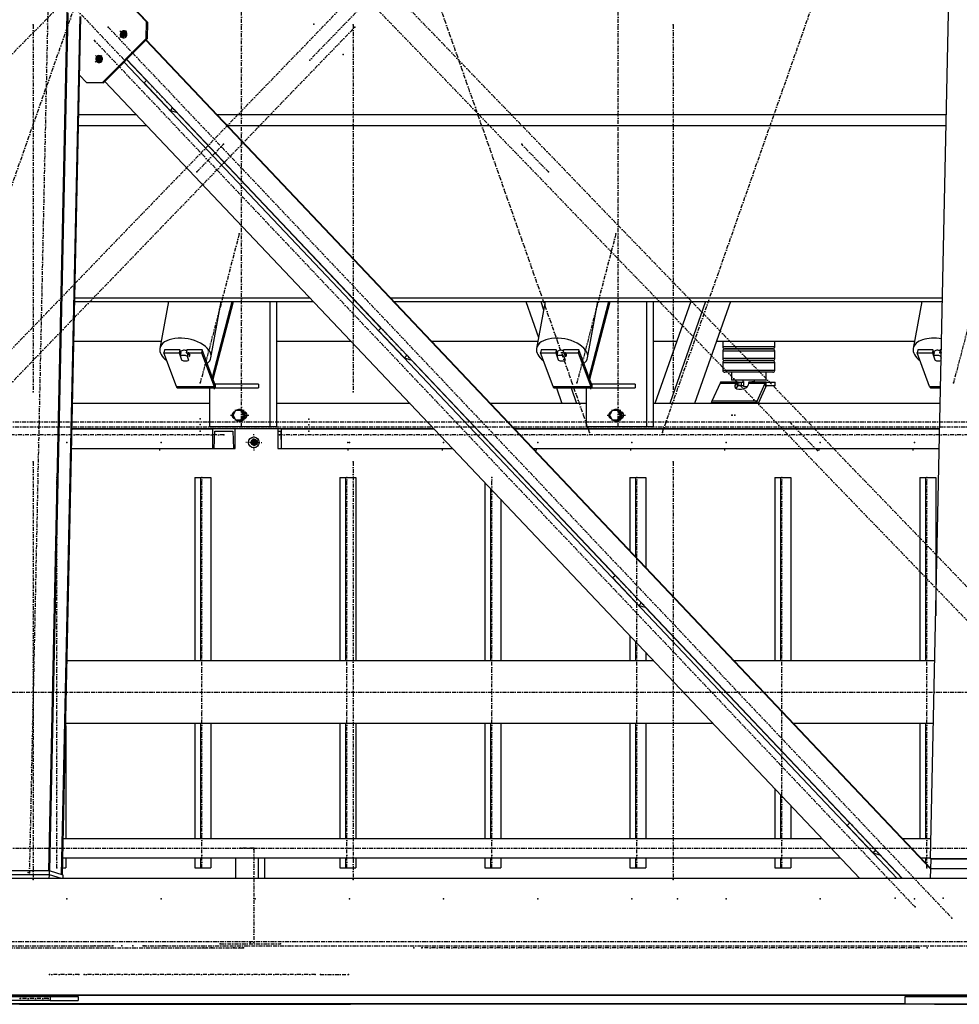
# Model space of a CAD drawing. Header units: millimetres. Extents: x 5305 to 84145, y 9066 to 76599.
# Tile 124 of 158: x 55878 to 58286, y 13103 to 15626. Entities that reach past the tile are written whole.
import ezdxf

# ---------------------------------------------------------------- set-up
doc = ezdxf.new("R2010")
doc.units = ezdxf.units.MM
doc.linetypes.add('STRICHPUNKT2', pattern=[18.5, 10, -4, 0.5, -4])
for name, color, linetype in [('01', 1, 'Continuous'), ('Kante-Höft', 7, 'Continuous'), ('Mitte-Höft', 1, 'Continuous')]:
    doc.layers.add(name, color=color, linetype=linetype)

# ---------------------------------------------------------------- blocks, each defined once
blk = doc.blocks.new('Stahlbau DS')
at = {"layer": 'Kante-Höft'}
for p, q in [((46406.6, -2257.2), (46503.6, 2281.3)), ((48665.4, -2227.3), (48761.1, 2251.4)), ((46659.1, -82.9), (46491.8, 93.8)), ((46656.5, -82.1), (46491.8, 91.9)), ((46408.8, -2257.9), (46455.8, -58.4)), ((46439.1, -2267.3), (46486.2, -67.8)), ((46441.4, -2268), (46488.4, -68.5)), ((46655.6, -124.4), (46656.5, -82.1)), ((46656.5, -82.1), (46659.1, -82.9)), ((46659.1, -82.9), (46658.2, -125.2)), ((46544, -237.1), (46655.6, -124.4)), ((46658.2, -125.2), (46546.6, -237.9)), ((46587.9, -121.8), (46604.6, -104.9)), ((46588.1, -121.8), (46604.9, -104.9)), ((46588.2, -104.9), (46604.3, -121.8)), ((46588.5, -104.9), (46604.5, -121.8)), ((46602.8, -115.3), (46590.8, -111.6)), ((46596.2, -121.7), (46606.3, -111.5)), ((46596.3, -108.7), (46605.3, -118.2)), ((46658.2, -125.2), (46655.6, -124.4)), ((48666.1, -2253.1), (46654.7, -128.7)), ((48666.2, -2251.7), (46655.4, -128)), ((46525.1, -185.2), (46541.8, -168.3)), ((46525.4, -185.3), (46542.1, -168.4)), ((46525.5, -168.3), (46541.5, -185.2)), ((46525.7, -168.4), (46541.7, -185.3)), ((46540, -178.8), (46528, -175)), ((46533.4, -185.1), (46543.5, -174.9)), ((46533.6, -172.2), (46542.5, -181.6)), ((48579.8, -2277.2), (46598.9, -185.1)), ((46656.4, -232.2), (46605.5, -178.4)), ((48593.4, -2277.2), (46605.9, -178)), ((46503.1, -237.1), (46485.2, -218.2)), ((46503.1, -237.1), (46544, -237.1)), ((46505.7, -237.9), (46503.1, -237.1)), ((46546.6, -237.9), (46505.7, -237.9)), ((46544, -237.1), (46546.6, -237.9)), ((48484.3, -2277.2), (46550.1, -234.4)), ((46656.8, -231.8), (46650.3, -238.3)), ((46717, -308.8), (46650.3, -238.3)), ((46723.5, -302.3), (46717, -308.8)), ((46483, -319.2), (46630.4, -319.2)), ((46717, -308.8), (46732.7, -313.7)), ((46732.7, -313.7), (46733.5, -312.8)), ((47257, -866.5), (46733.2, -313.2)), ((46738.8, -319.2), (46739.5, -319.2)), ((46836.4, -319.2), (48706.2, -319.2)), ((46482.4, -347.9), (46657.5, -347.9)), ((46766, -347.9), (46766.7, -347.9)), ((46863.5, -347.9), (48705.6, -347.9)), ((46472.8, -798.7), (47084.4, -798.7)), ((46473, -789.5), (47075.7, -789.5)), ((46712.9, -798.7), (46690.9, -918.7)), ((46821.7, -942.7), (46848.2, -798.7)), ((46825.4, -992.9), (46876.3, -798.7)), ((46827.1, -997.5), (46879.2, -798.7)), ((46972.2, -798.7), (46972.2, -1120)), ((46989.2, -798.7), (46989.2, -1120)), ((47184.2, -789.5), (47184.9, -789.5)), ((47192.9, -798.7), (47193.6, -798.7)), ((47281.7, -789.5), (48696.1, -789.5)), ((47290.4, -798.7), (48695.9, -798.7)), ((47628.8, -798.7), (47661.1, -890.6)), ((47678, -798.7), (47655.9, -918.7)), ((47666.7, -798.7), (47674.1, -819.8)), ((47786.8, -942.7), (47813.2, -798.7)), ((47790.4, -992.9), (47841.3, -798.7)), ((47792.1, -997.5), (47844.3, -798.7)), ((47937.2, -798.7), (47937.2, -1120)), ((47954.3, -798.7), (47954.3, -1120)), ((48050.9, -798.7), (47959.2, -1060)), ((48088.8, -798.7), (47997, -1060)), ((48152.6, -798.7), (48060.8, -1060)), ((48643, -798.7), (48621, -918.7)), ((47257.4, -866.1), (47250.9, -872.6)), ((47317.6, -943.1), (47250.9, -872.6)), ((46470.6, -900), (46694.4, -900)), ((46989.2, -900), (47180.3, -900)), ((47386.3, -900), (47659.4, -900)), ((47954.3, -900), (48015.4, -900)), ((48117, -900), (48624.4, -900)), ((48133.1, -900), (48133.1, -915)), ((48266.1, -915), (48266.1, -900)), ((46702.4, -922.1), (46700.9, -930.3)), ((46733.1, -1016.4), (46700.9, -930.3)), ((46700.9, -930.3), (46740, -930.3)), ((46741.5, -922.1), (46702.4, -922.1)), ((46741.5, -922.1), (46740, -930.3)), ((46740, -930.3), (46746.6, -948)), ((46744.8, -931.1), (46741.5, -922.1)), ((46743.4, -938.8), (46745.2, -929)), ((46744, -928.4), (46744, -928.8)), ((46759.8, -922.1), (46758.3, -930.3)), ((46758.3, -930.3), (46797.4, -930.3)), ((46798.9, -922.1), (46759.8, -922.1)), ((46762.6, -929), (46760.7, -938.8)), ((46762.6, -929), (46766.3, -938.9)), ((46798.9, -922.1), (46797.4, -930.3)), ((46797.4, -930.3), (46829.6, -1016.4)), ((46831.1, -1008.2), (46798.9, -922.1)), ((47667.4, -922.1), (47665.9, -930.3)), ((47698.1, -1016.4), (47665.9, -930.3)), ((47665.9, -930.3), (47705, -930.3)), ((47706.5, -922.1), (47667.4, -922.1)), ((47706.5, -922.1), (47705, -930.3)), ((47705, -930.3), (47711.6, -948)), ((47709.8, -931.1), (47706.5, -922.1)), ((47708.4, -938.8), (47710.2, -929)), ((47709.1, -928.4), (47709, -928.8)), ((47724.8, -922.1), (47723.3, -930.3)), ((47723.3, -930.3), (47762.4, -930.3)), ((47763.9, -922.1), (47724.8, -922.1)), ((47727.6, -929), (47725.8, -938.8)), ((47727.6, -929), (47731.3, -938.9)), ((47763.9, -922.1), (47762.4, -930.3)), ((47762.4, -930.3), (47794.6, -1016.4)), ((47796.1, -1008.2), (47763.9, -922.1)), ((48182.3, -915), (48133.1, -915)), ((48133.1, -925), (48182.1, -925)), ((48133.1, -925), (48133.1, -945)), ((48138.1, -920), (48183.4, -920)), ((48183.5, -920), (48138.1, -920)), ((48182.1, -925), (48263.8, -925)), ((48263.8, -915), (48182.3, -915)), ((48183.4, -920), (48258.9, -920)), ((48258.9, -920), (48183.5, -920)), ((48258.9, -920), (48261.1, -920)), ((48261.1, -920), (48258.9, -920)), ((48266.1, -915), (48263.8, -915)), ((48263.8, -925), (48266.1, -925)), ((48266.1, -945), (48266.1, -925)), ((48632.4, -922.1), (48630.9, -930.3)), ((48663.1, -1016.4), (48630.9, -930.3)), ((48630.9, -930.3), (48670, -930.3)), ((48671.5, -922.1), (48632.4, -922.1)), ((48671.5, -922.1), (48670, -930.3)), ((48670, -930.3), (48676.6, -948)), ((48674.8, -931.1), (48671.5, -922.1)), ((48673.4, -938.8), (48675.2, -929)), ((48674.1, -928.4), (48674, -928.8)), ((48689.8, -922.1), (48688.3, -930.3)), ((48688.3, -930.3), (48693.1, -930.3)), ((48693.3, -922.1), (48689.8, -922.1)), ((48692.6, -929), (48690.8, -938.8)), ((48692.6, -929), (48693.1, -930.4)), ((46747.1, -948.7), (46743.4, -938.8)), ((46746.7, -947.6), (46746.6, -948)), ((46760.7, -938.8), (46764.5, -948.7)), ((46764.5, -948.7), (46764.7, -947.5)), ((46766.1, -940.1), (46766.3, -938.9)), ((47324.1, -936.5), (47317.6, -943.1)), ((47317.6, -943.1), (47333.3, -948)), ((47333.3, -948), (47334.1, -947.1)), ((47857.5, -1500.7), (47333.7, -947.5)), ((47712.1, -948.7), (47708.4, -938.8)), ((47711.7, -947.6), (47711.6, -948)), ((47725.8, -938.8), (47729.5, -948.7)), ((47729.5, -948.7), (47729.7, -947.5)), ((47731.1, -940.1), (47731.3, -938.9)), ((48182.3, -945), (48133.1, -945)), ((48133.1, -955), (48182.1, -955)), ((48133.1, -955), (48133.1, -975)), ((48138.1, -950), (48183.4, -950)), ((48183.5, -950), (48138.1, -950)), ((48182.1, -955), (48263.8, -955)), ((48263.8, -945), (48182.3, -945)), ((48183.4, -950), (48258.9, -950)), ((48258.9, -950), (48183.5, -950)), ((48258.9, -950), (48261.1, -950)), ((48261.1, -950), (48258.9, -950)), ((48266.1, -945), (48263.8, -945)), ((48263.8, -955), (48266.1, -955)), ((48266.1, -975), (48266.1, -955)), ((48677.1, -948.7), (48673.4, -938.8)), ((48676.7, -947.6), (48676.6, -948)), ((48690.8, -938.8), (48692.8, -944.2)), ((48182.3, -975), (48133.1, -975)), ((48183.5, -980), (48138.1, -980)), ((48155.1, -980), (48155.1, -1000)), ((48263.8, -975), (48182.3, -975)), ((48258.9, -980), (48183.5, -980)), ((48244.1, -1000), (48244.1, -980)), ((48261.1, -980), (48258.9, -980)), ((48266.1, -975), (48263.8, -975)), ((46831.1, -1008.2), (46829.6, -1016.4)), ((46829.6, -1016.4), (46831.1, -1008.2)), ((47796.1, -1008.2), (47794.6, -1016.4)), ((47794.6, -1016.4), (47796.1, -1008.2)), ((48126.1, -1007.7), (48105, -1054.2)), ((48126.1, -1007.7), (48169, -1007.7)), ((48126.1, -1007.7), (48169, -1007.7)), ((48126.7, -1006.5), (48169.9, -1006.5)), ((48127.4, -1005.7), (48170.8, -1005.7)), ((48128.1, -1005.2), (48171.2, -1005.2)), ((48171.2, -1005), (48128.7, -1005)), ((48172.1, -1005), (48128.7, -1005)), ((48244.1, -1000), (48155.1, -1000)), ((48164.8, -1013.2), (48169, -1007.7)), ((48169, -1007.7), (48170.3, -1016.3)), ((48169, -1007.7), (48170.3, -1016.3)), ((48169.9, -1006.5), (48170.9, -1015.8)), ((48171.2, -1014.2), (48169.9, -1006.5)), ((48169.9, -1006.5), (48170.3, -1016.3)), ((48171.2, -1012.3), (48170.8, -1005.7)), ((48171.2, -1015), (48171.2, -1005)), ((48171.2, -1005), (48180.6, -1005)), ((48180.6, -1015), (48180.6, -1005)), ((48180.6, -1005), (48186.3, -1005)), ((48214.6, -1000), (48184.6, -1000)), ((48184.6, -1000), (48184.6, -1004)), ((48184.6, -1004), (48186.3, -1004)), ((48186.3, -1004), (48186.3, -1016)), ((48199, -1007.7), (48198.2, -1013.2)), ((48199, -1007.7), (48241.9, -1007.7)), ((48199, -1007.7), (48241.9, -1007.7)), ((48199.4, -1006.5), (48242.5, -1006.5)), ((48199.8, -1005.7), (48243.2, -1005.7)), ((48201.2, -1005), (48200.3, -1005)), ((48200.3, -1005), (48200.3, -1005.3)), ((48200.5, -1005.2), (48243.9, -1005.2)), ((48244.6, -1005), (48201.2, -1005)), ((48244.6, -1005), (48201.2, -1005)), ((48207.5, -1004), (48214.6, -1004)), ((48207.5, -1005), (48207.5, -1004)), ((48207.5, -1004), (48212.9, -1004)), ((48212.9, -1004), (48212.9, -1005)), ((48214.6, -1004), (48214.6, -1000)), ((48220.8, -1054.2), (48241.9, -1007.7)), ((48243.2, -1016.3), (48241.9, -1007.7)), ((48241.9, -1007.7), (48243.2, -1016.3)), ((48244.6, -1015), (48244.6, -1005)), ((48244.6, -1015), (48244.6, -1005)), ((48244.6, -1005), (48267.7, -1005)), ((48267.7, -1015), (48267.7, -1005)), ((46733.1, -1016.4), (46829.6, -1016.4)), ((46733.1, -1016.4), (46829.6, -1016.4)), ((46733.8, -1017.9), (46830.3, -1017.9)), ((46734.5, -1019.1), (46831, -1019.1)), ((46735.3, -1019.8), (46831.8, -1019.8)), ((46832.6, -1020), (46736.1, -1020)), ((46832.6, -1020), (46736.1, -1020)), ((46817.8, -1020), (46817.8, -1120)), ((46823.5, -1020), (46835.5, -1020)), ((46943.3, -1010), (46832.6, -1010)), ((46832.6, -1010), (46832.6, -1010)), ((46835.5, -1010), (46832.6, -1010)), ((46832.6, -1010), (46832.6, -1020)), ((46832.6, -1010), (46832.6, -1020)), ((46832.6, -1020), (46943.3, -1020)), ((46943.3, -1010), (46943.3, -1020)), ((47698.1, -1016.4), (47794.6, -1016.4)), ((47698.1, -1016.4), (47794.6, -1016.4)), ((47698.8, -1017.9), (47795.3, -1017.9)), ((47699.5, -1019.1), (47796, -1019.1)), ((47700.3, -1019.8), (47796.8, -1019.8)), ((47797.6, -1020), (47701.1, -1020)), ((47797.6, -1020), (47701.1, -1020)), ((47701.1, -1020), (47701.1, -1020)), ((47706.6, -1020), (47720.6, -1060)), ((47744.4, -1020), (47758.5, -1060)), ((47782.8, -1020), (47782.8, -1120)), ((47788.5, -1020), (47800.5, -1020)), ((47908.3, -1010), (47797.6, -1010)), ((47800.5, -1010), (47797.6, -1010)), ((47797.6, -1010), (47797.6, -1020)), ((47797.6, -1010), (47797.6, -1020)), ((47797.6, -1020), (47908.3, -1020)), ((47908.3, -1010), (47908.3, -1020)), ((48165.9, -1020.6), (48164.8, -1013.2)), ((48170.3, -1016.3), (48166.7, -1021.1)), ((48180.6, -1015), (48171.2, -1015)), ((48171.5, -1015.3), (48171.4, -1015)), ((48171.5, -1015.3), (48171.4, -1015)), ((48186.3, -1015), (48180.6, -1015)), ((48186.3, -1016), (48196.9, -1016)), ((48243.2, -1016.3), (48223.4, -1060)), ((48267.7, -1015), (48244.6, -1015)), ((48663.1, -1016.4), (48691.3, -1016.4)), ((48663.1, -1016.4), (48691.3, -1016.4)), ((48663.8, -1017.9), (48691.2, -1017.9)), ((48664.6, -1019.1), (48691.2, -1019.1)), ((48665.3, -1019.8), (48691.2, -1019.8)), ((48691.2, -1020), (48666.1, -1020)), ((48691.2, -1020), (48666.1, -1020)), ((48103.9, -1057.4), (48219.7, -1057.4)), ((48105, -1054.2), (48105, -1054.2)), ((48220.8, -1054.2), (48105, -1054.2)), ((48220.8, -1054.2), (48105, -1054.2)), ((48221.7, -1060), (48220.8, -1054.2)), ((48221.7, -1060), (48220.8, -1054.2)), ((46817.8, -1060), (46467.2, -1060)), ((46817.8, -1060), (46467.2, -1060)), ((46884.9, -1078), (46878.2, -1090)), ((46898.3, -1078), (46884.9, -1078)), ((46895, -1075), (46894.2, -1075)), ((46900.9, -1078), (46898.3, -1078)), ((46905, -1090), (46898.3, -1078)), ((46907.6, -1090), (46900.9, -1078)), ((46909.6, -1082), (46907.3, -1082)), ((47331.8, -1060), (46989.2, -1060)), ((47331.8, -1060), (46989.2, -1060)), ((47441, -1060), (47440.2, -1060)), ((47441, -1060), (47440.2, -1060)), ((47782.8, -1060), (47537.8, -1060)), ((47720.6, -1060), (47537.8, -1060)), ((47849.9, -1078), (47843.2, -1090)), ((47863.3, -1078), (47849.9, -1078)), ((47860, -1075), (47859.2, -1075)), ((47865.9, -1078), (47863.3, -1078)), ((47870, -1090), (47863.3, -1078)), ((47872.6, -1090), (47865.9, -1078)), ((47874.6, -1082), (47872.3, -1082)), ((48690.3, -1060), (47954.3, -1060)), ((47959.2, -1060), (47954.3, -1060)), ((48690.3, -1060), (48060.8, -1060)), ((46878.2, -1090), (46884.9, -1102)), ((46884.9, -1102), (46898.3, -1102)), ((46894.2, -1105), (46895, -1105)), ((46898.3, -1102), (46905, -1090)), ((46900.9, -1102), (46898.3, -1102)), ((46900.9, -1102), (46907.6, -1090)), ((46907.6, -1090), (46905, -1090)), ((46907.3, -1098), (46909.6, -1098)), ((47843.2, -1090), (47849.9, -1102)), ((47849.9, -1102), (47863.3, -1102)), ((47859.2, -1105), (47860, -1105)), ((47863.3, -1102), (47870, -1090)), ((47865.9, -1102), (47863.3, -1102)), ((47865.9, -1102), (47872.6, -1090)), ((47872.6, -1090), (47870, -1090)), ((47872.3, -1098), (47874.6, -1098)), ((47393.3, -1125), (46465.8, -1125)), ((46465.8, -1125), (46825.6, -1125)), ((46778.5, -1125), (46760.5, -1125)), ((46778.5, -1125), (46760.5, -1125)), ((46777.5, -1125), (46761.5, -1125)), ((46776.3, -1125), (46762.7, -1125)), ((46762.7, -1125), (46762.7, -1125)), ((46776.3, -1125), (46776.3, -1125)), ((46827.2, -1125), (46809.2, -1125)), ((46827.2, -1125), (46809.2, -1125)), ((46826.2, -1125), (46810.2, -1125)), ((46825, -1125), (46811.4, -1125)), ((46811.4, -1125), (46811.4, -1125)), ((46972.2, -1120), (46817.8, -1120)), ((46825, -1125), (46825, -1125)), ((46825.6, -1125), (46825.6, -1175)), ((46883.9, -1125), (46825.6, -1125)), ((46830, -1175), (46832, -1131)), ((46832, -1131), (46877.5, -1131)), ((46832, -1131), (46877.5, -1131)), ((46843.7, -1120), (46833.1, -1120)), ((46877.5, -1131), (46879.6, -1175)), ((46883.9, -1175), (46883.9, -1125)), ((46989.2, -1120), (46972.2, -1120)), ((47002.1, -1125), (46992.9, -1125)), ((46992.9, -1125), (46992.9, -1175)), ((46993.6, -1175), (46993.9, -1131)), ((46993.9, -1131), (47001.1, -1131)), ((46993.9, -1131), (47001.1, -1131)), ((47001.1, -1131), (47001.4, -1175)), ((47002.1, -1175), (47002.1, -1125)), ((47002.1, -1125), (47393.3, -1125)), ((47051.3, -1125), (47033.3, -1125)), ((47051.3, -1125), (47033.3, -1125)), ((47033.3, -1125), (47033.3, -1125)), ((47050.3, -1125), (47034.3, -1125)), ((47049.1, -1125), (47035.6, -1125)), ((47035.6, -1125), (47035.6, -1125)), ((47049.1, -1125), (47049.1, -1125)), ((47051.3, -1125), (47051.3, -1125)), ((47111.1, -1125), (47093.1, -1125)), ((47111.1, -1125), (47093.1, -1125)), ((47093.1, -1125), (47093.1, -1125)), ((47110.1, -1125), (47094.1, -1125)), ((47108.8, -1125), (47095.3, -1125)), ((47095.3, -1125), (47095.3, -1125)), ((47108.8, -1125), (47108.8, -1125)), ((47111.1, -1125), (47111.1, -1125)), ((47502.5, -1125), (47501.8, -1125)), ((47501.8, -1125), (47502.5, -1125)), ((48688.9, -1125), (47599.3, -1125)), ((47599.3, -1125), (48688.9, -1125)), ((47937.2, -1120), (47782.8, -1120)), ((47808.7, -1120), (47798.1, -1120)), ((47954.3, -1120), (47937.2, -1120)), ((46931.1, -1159.7), (46920.1, -1159.7)), ((46922.5, -1159.7), (46939.8, -1159.7)), ((46931.1, -1159.7), (46928.8, -1150.7)), ((46931.1, -1159.7), (46928.8, -1168.7)), ((46928.9, -1159.7), (46939.3, -1159.7)), ((46928.9, -1159.7), (46939.3, -1159.7)), ((46930.9, -1159.7), (46939.3, -1159.7)), ((46931.1, -1150.7), (46931.1, -1168.7)), ((46931.1, -1159.7), (46937.5, -1159.7)), ((46936.1, -1154.1), (46936.1, -1165.4)), ((46936.4, -1154.3), (46936.4, -1165.2)), ((46464.7, -1175), (46825.6, -1175)), ((46464.7, -1175), (46825.6, -1175)), ((46825.6, -1175), (46830, -1175)), ((46830, -1175), (46879.6, -1175)), ((46879.6, -1175), (46883.9, -1175)), ((46992.9, -1175), (46993.6, -1175)), ((46993.6, -1175), (47001.4, -1175)), ((47001.4, -1175), (47002.1, -1175)), ((47002.1, -1175), (47440.7, -1175)), ((47002.1, -1175), (47440.7, -1175)), ((47549.1, -1175), (47549.9, -1175)), ((47549.1, -1175), (47549.9, -1175)), ((47646.7, -1175), (48687.9, -1175)), ((47646.7, -1175), (48687.9, -1175)), ((46780.1, -1249.7), (46780.1, -1719.7)), ((46780.1, -1249.7), (46795, -1249.7)), ((46795, -1249.7), (46795, -1719.7)), ((46795, -1249.7), (46821, -1249.7)), ((46821, -1249.7), (46821, -1719.7)), ((47151.6, -1249.7), (47151.6, -1719.7)), ((47151.6, -1249.7), (47166.5, -1249.7)), ((47166.5, -1249.7), (47166.5, -1719.7)), ((47166.5, -1249.7), (47192.6, -1249.7)), ((47192.6, -1249.7), (47192.6, -1719.7)), ((47894.7, -1249.7), (47894.7, -1436.9)), ((47894.7, -1249.7), (47909.6, -1249.7)), ((47909.6, -1249.7), (47909.6, -1452.7)), ((47909.6, -1249.7), (47935.6, -1249.7)), ((47935.6, -1249.7), (47935.6, -1480.2)), ((48266.2, -1249.7), (48266.2, -1719.7)), ((48266.2, -1249.7), (48281.1, -1249.7)), ((48281.1, -1249.7), (48281.1, -1719.7)), ((48281.1, -1249.7), (48307.2, -1249.7)), ((48307.2, -1249.7), (48307.2, -1719.7)), ((48637.8, -1249.7), (48637.8, -1719.7)), ((48637.8, -1249.7), (48652.7, -1249.7)), ((48652.7, -1249.7), (48652.7, -1719.7)), ((48652.7, -1249.7), (48678.7, -1249.7)), ((48678.7, -1249.7), (48678.7, -1604.1)), ((47523.2, -1262.1), (47523.2, -1719.7)), ((47538.1, -1277.9), (47538.1, -1719.7)), ((47564.1, -1305.4), (47564.1, -1719.7)), ((47857.9, -1500.4), (47851.4, -1506.9)), ((47918.2, -1577.4), (47851.4, -1506.9)), ((47924.7, -1570.8), (47918.2, -1577.4)), ((47918.2, -1577.4), (47933.8, -1582.3)), ((47933.8, -1582.3), (47934.7, -1581.4)), ((48458.1, -2135), (47934.3, -1581.8)), ((47935.6, -1582.4), (47935.6, -1583.2)), ((47894.7, -1654.5), (47894.7, -1719.7)), ((47909.6, -1670.3), (47909.6, -1719.7)), ((47935.6, -1697.7), (47935.6, -1719.7)), ((47956.5, -1719.7), (46453.1, -1719.7)), ((47956.5, -1719.7), (46453.1, -1719.7)), ((48065.6, -1719.7), (48064.9, -1719.7)), ((48065.6, -1719.7), (48064.9, -1719.7)), ((48676.2, -1719.7), (48162.5, -1719.7)), ((48676.2, -1719.7), (48162.5, -1719.7)), ((46449.5, -1886.4), (46449.5, -2175.6)), ((48108, -1879.7), (46449.7, -1879.7)), ((48108, -1879.7), (46449.7, -1879.7)), ((46780.1, -1879.7), (46780.1, -2175.6)), ((46795, -1879.7), (46795, -2175.6)), ((46821, -1879.7), (46821, -2175.6)), ((47151.6, -1879.7), (47151.6, -2175.6)), ((47166.5, -1879.7), (47166.5, -2175.6)), ((47192.6, -1879.7), (47192.6, -2175.6)), ((47523.2, -1879.7), (47523.2, -2175.6)), ((47538.1, -1879.7), (47538.1, -2175.6)), ((47564.1, -1879.7), (47564.1, -2175.6)), ((47894.7, -1879.7), (47894.7, -2175.6)), ((47909.6, -1879.7), (47909.6, -2175.6)), ((47935.6, -1879.7), (47935.6, -2175.6)), ((48217.1, -1879.7), (48216.4, -1879.7)), ((48217.1, -1879.7), (48216.4, -1879.7)), ((48672.8, -1879.7), (48314, -1879.7)), ((48672.8, -1879.7), (48314, -1879.7)), ((48637.8, -1879.7), (48637.8, -2175.6)), ((48652.7, -1879.7), (48652.7, -2175.6)), ((48266.2, -1931.6), (48266.2, -1932.4)), ((48281.1, -1947.3), (48281.1, -1948.1)), ((48307.2, -1974.8), (48307.2, -1975.6)), ((48266.2, -2046.9), (48266.2, -2175.6)), ((48281.1, -2062.6), (48281.1, -2175.6)), ((48307.2, -2090.1), (48307.2, -2175.6)), ((48458.5, -2134.7), (48452, -2141.2)), ((48518.7, -2211.7), (48452, -2141.2)), ((48388.1, -2175.6), (46443.3, -2175.6)), ((48666.5, -2175.6), (48594.1, -2175.6)), ((48525.2, -2205.1), (48518.7, -2211.7)), ((48518.7, -2211.7), (48534.4, -2216.6)), ((48534.4, -2216.6), (48535.3, -2215.7)), ((48592.7, -2277.2), (48534.9, -2216.1)), ((46442.3, -2223.9), (48433.8, -2223.9)), ((46449.5, -2223.9), (46449.5, -2249.7)), ((46780.1, -2223.9), (46780.1, -2249.7)), ((46795, -2223.9), (46795, -2249.7)), ((46821, -2223.9), (46821, -2249.7)), ((46885.7, -2277.2), (46885.7, -2223.9)), ((46943.6, -2277.2), (46943.6, -2223.9)), ((46959.4, -2277.2), (46959.4, -2223.9)), ((47151.6, -2223.9), (47151.6, -2249.7)), ((47166.5, -2223.9), (47166.5, -2249.7)), ((47192.6, -2223.9), (47192.6, -2249.7)), ((47523.2, -2223.9), (47523.2, -2249.7)), ((47538.1, -2223.9), (47538.1, -2249.7)), ((47564.1, -2223.9), (47564.1, -2249.7)), ((47894.7, -2223.9), (47894.7, -2249.7)), ((47909.6, -2223.9), (47909.6, -2249.7)), ((47935.6, -2223.9), (47935.6, -2249.7)), ((48266.2, -2223.9), (48266.2, -2249.7)), ((48281.1, -2223.9), (48281.1, -2249.7)), ((48307.2, -2223.9), (48307.2, -2249.7)), ((48542.2, -2223.9), (48543, -2223.9)), ((48639.8, -2223.9), (48665.5, -2223.9)), ((48652.7, -2223.9), (48652.7, -2237.5)), ((48665.4, -2227.3), (48666.7, -2227.7)), ((48839.1, -2227.3), (48665.4, -2227.3)), ((48666.2, -2252.6), (48666.7, -2227.7)), ((48840.4, -2227.7), (48666.7, -2227.7)), ((46406.6, -2257.2), (46271.5, -2257.2)), ((46407.7, -2267.6), (46272.6, -2267.6)), ((46407.7, -2267.6), (46272.6, -2267.6)), ((46407.9, -2257.6), (46272.8, -2257.6)), ((46408.8, -2257.9), (46406.6, -2257.2)), ((46407.5, -2277.2), (46407.7, -2267.6)), ((46407.7, -2267.6), (46407.9, -2257.6)), ((46438.4, -2277.2), (46407.7, -2267.6)), ((46438.4, -2277.2), (46407.7, -2267.6)), ((46443.2, -2268.6), (46407.9, -2257.6)), ((46441.4, -2268), (46439.1, -2267.3)), ((46441.7, -2249.7), (46449.5, -2249.7)), ((46443, -2277.2), (46443.2, -2268.6)), ((46780.1, -2249.7), (46795, -2249.7)), ((46795, -2249.7), (46821, -2249.7)), ((47151.6, -2249.7), (47166.5, -2249.7)), ((47166.5, -2249.7), (47192.6, -2249.7)), ((47523.2, -2249.7), (47538.1, -2249.7)), ((47538.1, -2249.7), (47564.1, -2249.7)), ((47894.7, -2249.7), (47909.6, -2249.7)), ((47909.6, -2249.7), (47935.6, -2249.7)), ((48266.2, -2249.7), (48281.1, -2249.7)), ((48281.1, -2249.7), (48307.2, -2249.7)), ((48664.3, -2249.7), (48666.2, -2249.7)), ((48665.6, -2277.2), (48666.2, -2252.6)), ((48839.9, -2252.6), (48666.2, -2252.6)), ((48839.9, -2252.6), (48666.2, -2252.6)), ((57277.1, -2277.2), (45774.1, -2277.2)), ((57270.7, -2576.2), (45767.7, -2576.2)), ((57274.4, -2577.3), (45771.4, -2577.3)), ((48600, -2598.6), (45839.8, -2598.6)), ((46255.2, -2579.7), (46409.6, -2579.7)), ((46409.6, -2589.7), (46255.2, -2589.7)), ((46338.4, -2578.7), (46338, -2577.3)), ((46348, -2578.7), (46338.4, -2578.7)), ((46347.7, -2577.3), (46348, -2578.7)), ((46402.3, -2578.7), (46348, -2578.7)), ((46402.3, -2578.7), (46402.7, -2577.3)), ((46409.6, -2579.7), (46481.7, -2579.7)), ((46409.6, -2579.7), (46409.6, -2589.7)), ((46409.6, -2589.7), (46481.7, -2589.7)), ((46481.7, -2579.7), (46481.7, -2589.7)), ((48600, -2579.7), (48889.5, -2579.7)), ((48600, -2599.7), (48600, -2579.7)), ((48600, -2599.7), (45843.5, -2599.7)), ((46330.8, -2599.7), (46485.2, -2599.7)), ((46419.3, -2599.7), (46485.2, -2599.7)), ((46419.3, -2599.7), (46419.3, -2599.7)), ((46532.5, -2599.7), (46485.2, -2599.7)), ((46485.2, -2599.7), (46485.2, -2599.7)), ((46485.2, -2599.7), (46560.6, -2599.7)), ((46532.5, -2599.7), (46536.2, -2599.7)), ((46532.5, -2599.7), (46571.1, -2599.7)), ((46536.2, -2599.7), (46536.2, -2599.7)), ((46560.6, -2599.7), (46560.6, -2599.7)), ((46560.6, -2599.7), (46573.7, -2599.7)), ((46571.1, -2599.7), (46609.7, -2599.7)), ((46571.1, -2599.7), (46673.4, -2599.7)), ((46573.7, -2599.7), (46573.7, -2599.7)), ((46604.9, -2599.7), (46573.7, -2599.7)), ((46573.7, -2599.7), (47166.2, -2599.7)), ((46604.9, -2599.7), (46608.5, -2599.7)), ((46609.7, -2599.7), (46609.7, -2599.7)), ((47024.9, -2599.7), (46609.7, -2599.7)), ((46609.7, -2599.7), (46712, -2599.7)), ((46673.4, -2599.7), (46673.4, -2599.7)), ((47024.9, -2599.7), (46682.1, -2599.7)), ((46712, -2599.7), (46712, -2599.7)), ((47024.9, -2599.7), (47179.3, -2599.7)), ((47166.2, -2599.7), (47166.2, -2599.7)), ((47251.4, -2599.7), (47179.3, -2599.7)), ((47179.3, -2599.7), (47179.3, -2599.7)), ((48600, -2599.7), (47251.4, -2599.7)), ((48600, -2599.7), (47251.4, -2599.7)), ((47251.4, -2599.7), (47251.4, -2599.7)), ((48889.5, -2599.7), (48600, -2599.7)), ((48675.8, -2599.7), (48889.5, -2599.7))]:
    blk.add_line(p, q, dxfattribs=at)
for centre, start, end in [((48138.1, -915), 180, 270.0001), ((48138.1, -925), 90.0001, 180), ((48261.1, -915), 270, 0), ((48261.1, -925), 360, 90), ((48138.1, -945), 180, 270.0001), ((48138.1, -955), 90.0001, 180), ((48261.1, -945), 270, 0), ((48261.1, -955), 360, 90), ((48138.1, -975), 180, 270.0001), ((48261.1, -975), 270, 0)]:
    blk.add_arc(centre, 5, start, end, dxfattribs=at)
for centre, major_axis, ratio, start_param, end_param in [((46597.8, -113.8), (-2.67, -8.59), 0.961825, 3.141593, 6.283185), ((46600.4, -114.6), (-2.67, -8.59), 0.961825, 3.300329, 6.124449), ((46600.4, -114.6), (-2.67, -8.59), 0.961825, 3.300329, 6.124449), ((46602.3, -115.2), (-2.67, -8.59), 0.961825, 3.413657, 6.011121), ((46597.8, -113.8), (-2.67, -8.59), 0.961825, 6.283185, 9.424778), ((46535, -177.2), (-2.67, -8.59), 0.961825, 3.141593, 6.283185), ((46537.7, -178), (-2.67, -8.59), 0.961825, 3.300329, 6.124449), ((46537.7, -178), (-2.67, -8.59), 0.961825, 3.300329, 6.124449), ((46539.5, -178.6), (-2.67, -8.59), 0.961825, 3.413657, 6.011121), ((46535, -177.2), (-2.67, -8.59), 0.961825, 6.283185, 9.424778), ((46756.3, -930.7), (65.4, -12), 0.553511, 6.283185, 9.424778), ((47721.3, -930.7), (65.4, -12), 0.553511, 6.283185, 9.424778), ((48686.4, -930.7), (65.4, -12), 0.553511, 1.557666, 3.141593), ((46756.3, -930.7), (65.4, -12), 0.553511, 3.141593, 3.992946), ((46756.3, -930.7), (12.3, -2.3), 0.553511, 1.420881, 3.141593), ((46755.7, -933.9), (12.3, -2.3), 0.553511, 2.694858, 2.846659), ((46755.7, -933.9), (12.3, -2.3), 0.553511, 0, 1.087253), ((47721.3, -930.7), (65.4, -12), 0.553511, 3.141593, 3.992946), ((47721.3, -930.7), (12.3, -2.3), 0.553511, 1.420881, 3.141593), ((47720.7, -933.9), (12.3, -2.3), 0.553511, 2.694858, 2.846659), ((47720.7, -933.9), (12.3, -2.3), 0.553511, 6.283185, 7.370439), ((48686.4, -930.7), (65.4, -12), 0.553511, 3.141593, 3.992946), ((48686.4, -930.7), (12.3, -2.3), 0.553511, 1.420881, 3.141593), ((48685.8, -933.9), (12.3, -2.3), 0.553511, 2.694858, 2.846659), ((48685.8, -933.9), (12.3, -2.3), 0.553511, 1.033481, 1.087253), ((46753.9, -943.8), (12.3, -2.3), 0.553511, 1.087253, 2.694858), ((46753.8, -942.9), (12.8, -2.3), 0.553511, 4.2132, 4.242156), ((46753.9, -943.8), (12.3, -2.3), 0.553511, 4.228846, 5.836451), ((46755.7, -933.9), (12.3, -2.3), 0.553511, 5.836451, 6.283185), ((46756.3, -930.7), (65.4, -12), 0.553511, 5.82604, 6.283185), ((47718.9, -943.8), (12.3, -2.3), 0.553511, 1.087253, 2.694858), ((47718.9, -942.9), (12.8, -2.3), 0.553511, 4.2132, 4.242156), ((47718.9, -943.8), (12.3, -2.3), 0.553511, 4.228846, 5.836451), ((47720.7, -933.9), (12.3, -2.3), 0.553511, 5.836451, 6.283185), ((47721.3, -930.7), (65.4, -12), 0.553511, 5.82604, 6.283185), ((48684, -943.8), (12.3, -2.3), 0.553511, 1.087253, 2.694858), ((48683.9, -942.9), (12.8, -2.3), 0.553511, 4.2132, 4.242156), ((48684, -943.8), (12.3, -2.3), 0.553511, 4.228846, 5.5982), ((46832.6, -1000), (0, -10), 0.262189, 5.67232, 5.825036), ((46832.6, -1000), (0, -10), 0.262189, 5.825036, 5.977753), ((47797.6, -1000), (0, -10), 0.262189, 5.67232, 5.825036), ((47797.6, -1000), (0, -10), 0.262189, 5.825036, 5.977753), ((48128.7, -1025), (0, -20), 0.262189, 3.534292, 3.665191), ((48128.7, -1025), (0, -20), 0.262189, 3.403392, 3.534292), ((48128.7, -1025), (0, -20), 0.262189, 3.272492, 3.403392), ((48128.7, -1025), (0, -20), 0.262189, 3.141593, 3.272492), ((48171.6, -1025), (-1.1, -20), 0.345824, 3.553476, 3.684376), ((48172.1, -1025), (-0.6, -20), 0.356256, 3.413706, 3.544606), ((48172.1, -1025), (0, -20), 0.262189, 3.312594, 3.403392), ((48201.7, -1025), (1, -20), 0.177181, 3.52536, 3.656259), ((48201.4, -1025), (0.8, -20), 0.171721, 3.39678, 3.527679), ((48201.2, -1025), (0, -20), 0.262189, 3.272492, 3.403392), ((48201.2, -1025), (0, -20), 0.262189, 3.141593, 3.272492), ((48244.6, -1025), (0, -20), 0.262189, 3.534292, 3.665191), ((48244.6, -1025), (0, -20), 0.262189, 3.403392, 3.534292), ((48244.6, -1025), (0, -20), 0.262189, 3.272492, 3.403392), ((48244.6, -1025), (0, -20), 0.262189, 3.141593, 3.272492), ((46736.1, -1000), (0, -20), 0.262189, 5.67232, 5.825036), ((46736.1, -1000), (0, -20), 0.262189, 5.825036, 5.977753), ((46736.1, -1000), (0, -20), 0.262189, 5.977753, 6.130469), ((46736.1, -1000), (0, -20), 0.262189, 6.130469, 6.283185), ((46832.6, -1000), (0, -20), 0.262189, 5.67232, 5.825036), ((46832.6, -1000), (0, -20), 0.262189, 5.825036, 5.977753), ((46832.6, -1000), (0, -20), 0.262189, 5.977753, 6.130469), ((46832.6, -1000), (0, -10), 0.262189, 5.977753, 6.130469), ((46832.6, -1000), (0, -20), 0.262189, 6.130469, 6.283185), ((46832.6, -1000), (0, -10), 0.262189, 6.130469, 6.283185), ((47701.1, -1000), (0, -20), 0.262189, 5.67232, 5.825036), ((47701.1, -1000), (0, -20), 0.262189, 5.825036, 5.977753), ((47701.1, -1000), (0, -20), 0.262189, 5.977753, 6.130469), ((47701.1, -1000), (0, -20), 0.262189, 6.130469, 6.283185), ((47797.6, -1000), (0, -20), 0.262189, 5.67232, 5.825036), ((47797.6, -1000), (0, -20), 0.262189, 5.825036, 5.977753), ((47797.6, -1000), (0, -20), 0.262189, 5.977753, 6.130469), ((47797.6, -1000), (0, -10), 0.262189, 5.977753, 6.130469), ((47797.6, -1000), (0, -20), 0.262189, 6.130469, 6.283185), ((47797.6, -1000), (0, -10), 0.262189, 6.130469, 6.283185), ((48180.9, -1014.6), (17.3, 2.6), 0.482508, 2.683581, 3.141593), ((48180.9, -1014.6), (17.3, 2.6), 0.482508, 3.141593, 6.133196), ((48171.9, -1025), (-0.93, -9.99), 0.439583, 3.575061, 3.705961), ((48171.9, -1025), (-0.93, -9.99), 0.439583, 3.444162, 3.575061), ((48172.1, -1025), (0, -10), 0.262189, 3.272492, 3.403392), ((48172.1, -1025), (0, -10), 0.262189, 3.141593, 3.272492), ((48244.6, -1025), (0, -10), 0.262189, 3.534292, 3.665191), ((48244.6, -1025), (0, -10), 0.262189, 3.403392, 3.534292), ((48244.6, -1025), (0, -10), 0.262189, 3.272492, 3.403392), ((48244.6, -1025), (0, -10), 0.262189, 3.141593, 3.272492), ((48666.1, -1000), (0, -20), 0.262189, 5.67232, 5.825036), ((48666.1, -1000), (0, -20), 0.262189, 5.825036, 5.977753), ((48666.1, -1000), (0, -20), 0.262189, 5.977753, 6.130469), ((48666.1, -1000), (0, -20), 0.262189, 6.130469, 6.283185), ((48107.6, -1071.5), (0, -20), 0.262189, 3.926991, 4.096909), ((48107.6, -1071.5), (0, -20), 0.262189, 3.665191, 3.926991), ((48223.4, -1071.5), (0, -20), 0.262189, 3.926991, 4.096909), ((48223.4, -1071.5), (0, -20), 0.262189, 3.665191, 3.926991), ((46884.4, -1090), (0, -9), 0.965016, 3.363045, 6.061733), ((46886.4, -1090), (0, -9), 0.965016, 3.699377, 5.725401), ((46894.2, -1090), (0, -15), 0.965016, 3.893998, 4.483582), ((46894.2, -1090), (0, -15), 0.965016, 3.141593, 3.785094), ((46894.2, -1090), (0, -15), 0.965016, 0, 3.141593), ((46895, -1090), (0, -15), 0.965016, 0, 3.141593), ((46905.6, -1090), (0, -9), 0.965016, 0.116424, 3.025168), ((46912, -1090), (0, -9), 0.965016, 3.520608, 3.617475), ((47849.4, -1090), (0, -9), 0.965016, 3.363045, 6.061733), ((47851.4, -1090), (0, -9), 0.965016, 3.699377, 5.725401), ((47859.2, -1090), (0, -15), 0.965016, 3.893998, 4.483582), ((47859.2, -1090), (0, -15), 0.965016, 3.141593, 3.785094), ((47859.2, -1090), (0, -15), 0.965016, 0, 3.141593), ((47860, -1090), (0, -15), 0.965016, 0, 3.141593), ((47870.6, -1090), (0, -9), 0.965016, 0.116424, 3.025168), ((47877.1, -1090), (0, -9), 0.965016, 3.520608, 3.617475), ((46894.2, -1090), (0, -15), 0.965016, 4.941196, 5.53078), ((46894.2, -1090), (0, -15), 0.965016, 5.639684, 6.283185), ((46912, -1090), (0, -9), 0.965016, 5.807303, 5.90417), ((47859.2, -1090), (0, -15), 0.965016, 4.941196, 5.53078), ((47859.2, -1090), (0, -15), 0.965016, 5.639684, 6.283185), ((47877.1, -1090), (0, -9), 0.965016, 5.807303, 5.90417), ((46933, -1159.7), (0, -6.5), 0.965016, 3.141593, 6.283185), ((46935.2, -1159.7), (0, -6.5), 0.965016, 3.320187, 6.104591), ((46933, -1159.7), (0, -6.5), 0.965016, 0, 3.141593)]:
    blk.add_ellipse(centre, major_axis=major_axis, ratio=ratio, start_param=start_param, end_param=end_param, dxfattribs=at)
for centre, major_axis in [((46931.4, -1159.7), (0, -14)), ((46933, -1159.7), (0, -8))]:
    blk.add_ellipse(centre, major_axis=major_axis, ratio=0.965016, dxfattribs=at)
for p in [(46365.8, -89.7), (46558.1, -95.3), (47084.9, -88.1), (47186, -89.7), (47190.1, -95.5), (48006.3, -89.7), (46602.3, -115.2), (46523.6, -130.1), (47160, -165.9), (46539.5, -178.6), (46601.1, -181.2), (47075, -180), (46661.6, -237.3), (46728.3, -307.7), (46853.7, -395.7), (47618, -395.7), (46785.5, -466.4), (47686.2, -466.4), (46894.3, -625.3), (47859.3, -625.3), (47262.2, -871.6), (47328.9, -942), (46794.2, -1007.2), (47759.2, -1007.2), (48724.2, -1007.2), (46365.8, -1029.7), (47186, -1029.7), (48006.3, -1029.7), (46793.9, -1099.2), (47072.2, -1099.7), (48156.1, -1090), (48157.2, -1090), (48163.7, -1090), (48163.7, -1090), (48307.2, -1109.9), (46793.9, -1114), (46793.9, -1131), (46899.8, -1120), (47072.2, -1114.5), (47072.2, -1131), (47791.9, -1134.4), (47864.8, -1120), (47978.2, -1134.4), (46452.6, -1159.7), (46693.8, -1159.7), (46854.8, -1140.5), (46935.1, -1159.7), (46997.5, -1140.5), (47172.7, -1159.7), (47176.3, -1159.7), (47417.6, -1159.7), (47658.8, -1159.7), (47900.1, -1159.7), (48141.4, -1159.7), (48382.6, -1159.7), (48623.9, -1159.7), (48375.4, -1180.6), (46365.8, -1209.7), (47186, -1209.7), (48006.3, -1209.7), (46426.6, -1249.7), (46798.1, -1249.7), (47169.7, -1249.7), (47541.2, -1249.7), (47912.7, -1249.7), (48284.3, -1249.7), (48655.8, -1249.7), (47862.8, -1505.8), (47929.5, -1576.3), (48463.3, -2140.1), (46896.8, -2199.7), (46931.4, -2199.7), (46931.7, -2202.7), (48530.1, -2210.6), (46353.4, -2261.7), (46356.4, -2262.6), (46426.6, -2249.7), (46798.1, -2249.7), (47169.7, -2249.7), (47541.2, -2249.7), (47912.7, -2249.7), (48284.3, -2249.7), (48655.8, -2249.7), (46365.8, -2279.7), (47186, -2279.7), (48006.3, -2279.7), (46452.6, -2329.7), (46452.6, -2329.7), (46693.8, -2329.7), (46935.1, -2329.7), (47176.3, -2329.7), (47417.6, -2329.7), (47658.8, -2329.7), (47900.1, -2329.7), (48017.1, -2329.7), (48141.4, -2329.7), (48382.6, -2329.7), (48574.8, -2328.1), (48623.9, -2329.7), (48697.6, -2328.1), (48625.6, -2350.1), (48720.1, -2378.7), (46845.3, -2444.7), (46922.5, -2441.7), (46931.7, -2441.7), (46999.7, -2444.7), (46524.2, -2449.7), (46542.5, -2449.7), (46560.9, -2449.7), (46570.5, -2449.7), (46570.5, -2449.7), (46593.7, -2449.7), (46593.7, -2449.7), (46621.6, -2449.7), (46647.7, -2449.7), (46647.7, -2449.7), (46652.5, -2449.7), (46698.8, -2449.7), (46703.7, -2449.7), (46801.3, -2455.2), (46811.4, -2455.2), (46822.2, -2455.2), (46824.6, -2455.2), (46878.5, -2455.2), (46880.9, -2455.2), (46894.7, -2455.2), (46903.6, -2455.2), (46904.9, -2455.2), (47341.6, -2455.2), (47361.6, -2455.2), (47432, -2455.2), (48566.1, -2455.2), (48636.5, -2455.2), (48656.5, -2455.2), (46408, -2523.7), (46483.4, -2523.7), (46496.5, -2523.7), (46496.5, -2523.7), (47089, -2523.7), (47089, -2523.7), (47102.1, -2523.7), (47174.2, -2523.7), (46332.4, -2584.7), (46404.5, -2584.7)]:
    blk.add_point(p, dxfattribs=at)
at = {"layer": 'Mitte-Höft', "linetype": 'STRICHPUNKT2'}
for p, q in [((48821.7, 2371.8), (44148.9, -2350.1)), ((46453.5, 2275.9), (46356.4, -2262.6)), ((49401, -2195), (45122.5, 2238.5)), ((45081, 2195.6), (49359.5, -2238)), ((46089, -1134.4), (46885.9, 1134.4)), ((46899.8, -1120), (46899.8, 1120)), ((47791.9, -1134.4), (46995, 1134.4)), ((47864.8, -1120), (47864.8, 1120)), ((47978.2, -1134.4), (48775.1, 1134.4)), ((46260.8, 178.3), (46601.1, -181.2)), ((47423, 180.6), (47075, -180)), ((47148.6, -52.5), (45081, -2195)), ((45122.5, -2238), (47190.1, -95.5)), ((46365.8, -89.7), (46365.8, -1029.7)), ((46558.1, -95.3), (48720.1, -2378.7)), ((47186, -89.7), (47186, -1029.7)), ((48006.3, -89.7), (48006.3, -1029.7)), ((46597.8, -113.8), (46588.4, -123.3)), ((46597.8, -113.8), (46588.8, -104.3)), ((46600.4, -114.6), (46594.2, -121)), ((46600.4, -114.6), (46594.2, -121)), ((46600.4, -114.6), (46594.4, -108.3)), ((46600.4, -114.6), (46594.4, -108.3)), ((46602.3, -115.2), (46596, -121.5)), ((46602.3, -115.2), (46596.3, -108.8)), ((46601.6, -115), (46596.6, -113.4)), ((46597.8, -113.8), (46607.2, -104.3)), ((46597.8, -113.8), (46606.8, -123.3)), ((46603.4, -115.5), (46599.3, -114.2)), ((46600.4, -114.6), (46605.5, -109.5)), ((46600.4, -114.6), (46605.5, -109.5)), ((46600.4, -114.6), (46604.7, -119.1)), ((46600.4, -114.6), (46604.7, -119.1)), ((46602.3, -115.2), (46606.2, -111.2)), ((46602.3, -115.2), (46605.2, -118.3)), ((48625.6, -2350.1), (46523.6, -130.1)), ((46535, -177.2), (46526, -167.7)), ((46537.7, -178), (46531.7, -171.7)), ((46537.7, -178), (46531.7, -171.7)), ((46539.5, -178.6), (46533.5, -172.3)), ((46535, -177.2), (46544.5, -167.7)), ((46537.7, -178), (46542.7, -172.9)), ((46537.7, -178), (46542.7, -172.9)), ((46539.5, -178.6), (46543.4, -174.6)), ((46535, -177.2), (46525.6, -186.7)), ((46537.7, -178), (46531.4, -184.4)), ((46537.7, -178), (46531.4, -184.4)), ((46539.5, -178.6), (46533.2, -184.9)), ((46538.8, -178.4), (46533.9, -176.9)), ((46535, -177.2), (46544.1, -186.7)), ((46540.7, -179), (46536.5, -177.7)), ((46537.7, -178), (46541.9, -182.5)), ((46537.7, -178), (46541.9, -182.5)), ((46539.5, -178.6), (46542.5, -181.7)), ((46661.6, -237.3), (46728.3, -307.7)), ((46785.5, -466.4), (46853.7, -395.7)), ((47686.2, -466.4), (47618, -395.7)), ((46894.3, -625.3), (46794.2, -1007.2)), ((47859.3, -625.3), (47759.2, -1007.2)), ((48824.3, -625.3), (48724.2, -1007.2)), ((47262.2, -871.6), (47328.9, -942)), ((46829.5, -1020), (46829.5, -1023)), ((47794.5, -1020), (47794.5, -1023)), ((46884.4, -1078.9), (46884.4, -1076.5)), ((46905.6, -1079.8), (46905.6, -1076.5)), ((47849.4, -1078.9), (47849.4, -1076.5)), ((47870.6, -1079.8), (47870.6, -1076.5)), ((44525.3, -1106.6), (49340.7, -1106.6)), ((46871.4, -1090), (46878.2, -1090)), ((46884.4, -1103.5), (46884.4, -1101.1)), ((46905.6, -1103.5), (46905.6, -1100.2)), ((46909.5, -1090), (46918.6, -1090)), ((47836.4, -1090), (47843.2, -1090)), ((47849.4, -1103.5), (47849.4, -1101.1)), ((47870.6, -1103.5), (47870.6, -1100.2)), ((47874.5, -1090), (47883.7, -1090)), ((48375.4, -1180.6), (48307.2, -1109.9)), ((44914.2, -1119.7), (49469.1, -1119.7)), ((46854.8, -1140.5), (44857, -1140.5)), ((46931.4, -1159.7), (46911.1, -1159.7)), ((46933, -1159.7), (46925.3, -1159.7)), ((46933, -1159.7), (46925.3, -1159.7)), ((46935.2, -1159.7), (46928.9, -1159.7)), ((46929.6, -1159.7), (46934.8, -1159.7)), ((46931.4, -1159.7), (46931.4, -1138.7)), ((46931.4, -1159.7), (46951.7, -1159.7)), ((46931.4, -1159.7), (46931.4, -1180.7)), ((46932.1, -1159.7), (46936.1, -1159.7)), ((46933, -1159.7), (46933, -1151.7)), ((46933, -1159.7), (46933, -1151.7)), ((46933, -1159.7), (46940.7, -1159.7)), ((46933, -1159.7), (46933, -1167.7)), ((46933, -1159.7), (46940.7, -1159.7)), ((46933, -1159.7), (46933, -1167.7)), ((46935.2, -1159.7), (46935.2, -1153.7)), ((46935.2, -1159.7), (46939.3, -1159.7)), ((46935.2, -1159.7), (46935.2, -1165.8)), ((49447, -1140.5), (46997.5, -1140.5)), ((46690.2, -1175), (46690.2, -1180.7)), ((47172.7, -1175), (47172.7, -1180.7)), ((47413.9, -1175), (47413.9, -1180.7)), ((47655.2, -1175), (47655.2, -1180.7)), ((47896.4, -1175), (47896.4, -1180.7)), ((48137.7, -1175), (48137.7, -1180.7)), ((48378.9, -1175), (48378.9, -1180.7)), ((48620.2, -1175), (48620.2, -1180.7)), ((46365.8, -1209.7), (46365.8, -2279.7)), ((47186, -1209.7), (47186, -2279.7)), ((48006.3, -1209.7), (48006.3, -2279.7)), ((46426.6, -2249.7), (46426.6, -1249.7)), ((46798.1, -2249.7), (46798.1, -1249.7)), ((47169.7, -2249.7), (47169.7, -1249.7)), ((47541.2, -2249.7), (47541.2, -1249.7)), ((47912.7, -2249.7), (47912.7, -1249.7)), ((48284.3, -2249.7), (48284.3, -1249.7)), ((48655.8, -2249.7), (48655.8, -1249.7)), ((47862.8, -1505.8), (47929.5, -1576.3)), ((45866.9, -1799.7), (57447.1, -1799.7)), ((48463.3, -2140.1), (48530.1, -2210.6)), ((44970.2, -2199.7), (49775.9, -2199.7)), ((46931.4, -2199.7), (46896.8, -2199.7)), ((46931.7, -2202.7), (46931.7, -2441.7)), ((45808.8, -2438.4), (57311.8, -2438.4)), ((46845.3, -2444.7), (46999.7, -2444.7)), ((35670.7, -2449.7), (46570.5, -2449.7)), ((44269.3, -2455.2), (46903.6, -2455.2)), ((46647.7, -2449.7), (58150.7, -2449.7)), ((48636.5, -2455.2), (47361.6, -2455.2)), ((46483.4, -2523.7), (46408, -2523.7)), ((47089, -2523.7), (46496.5, -2523.7)), ((47102.1, -2523.7), (47174.2, -2523.7)), ((46404.5, -2584.7), (46332.4, -2584.7))]:
    blk.add_line(p, q, dxfattribs=at)

msp = doc.modelspace()

# ---------------------------------------------------------------- block references
at = {"layer": '01'}
msp.add_blockref('Stahlbau DS', (9546.7, 15702.4), dxfattribs=at)

doc.saveas('drawing.dxf')
